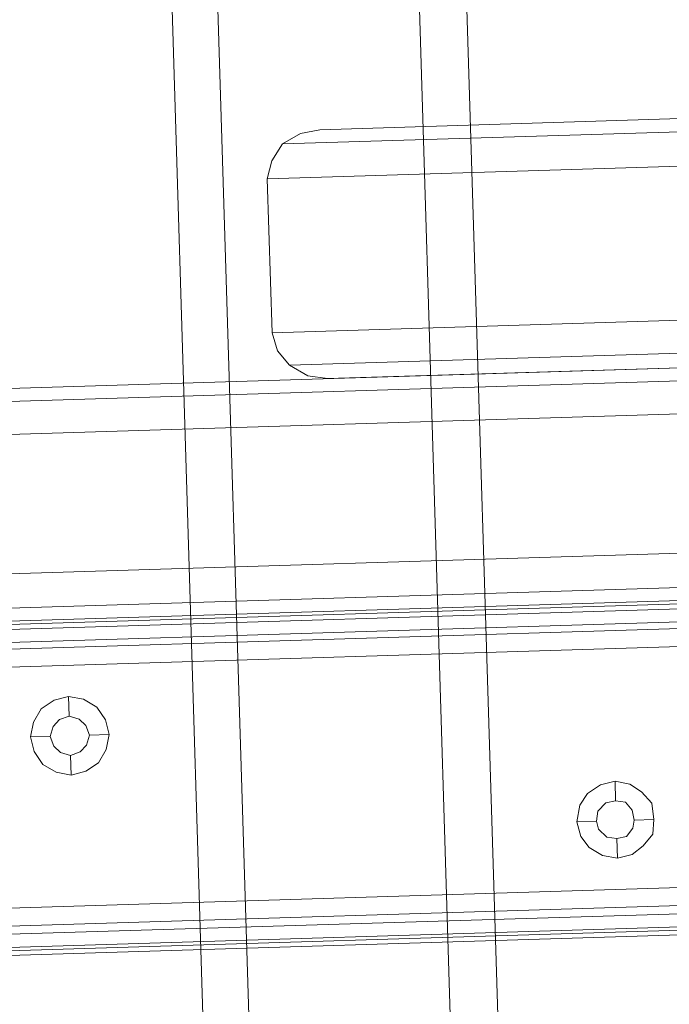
# Model space of a CAD drawing. Extents: x 147111805 to 147230536, y 410950310 to 411028142.
# Tile 6 of 256: x 147160847 to 147160931, y 410974387 to 410974514. Entities that reach past the tile are written whole.
import ezdxf

# ---------------------------------------------------------------- set-up
doc = ezdxf.new("R2010")
doc.units = 0
doc.header["$LTSCALE"] = 100
doc.layers.add('T--A9041--_VERHARDINGEN_Tegels', color=9, linetype='Continuous', transparency=0.3)
doc.layers.add('T--L9071--_TERREINMEUBILAIR_Stoelen', color=1, linetype='Continuous')

# ---------------------------------------------------------------- blocks, each defined once
blk = doc.blocks.new('Picknicktafel 180x160cm')
at = {"layer": 'T--L9071--_TERREINMEUBILAIR_Stoelen', "lineweight": 0}
for p, q in [((198.6396153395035, 0), (198.6396153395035, 1589.116922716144)), ((216.5826199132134, 0), (216.5826199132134, 1589.116922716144)), ((194.2066377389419, 1588.06145185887), (194.2066377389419, 1.055470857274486)), ((220.8045033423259, 1588.06145185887), (220.8045033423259, 1.055470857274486)), ((192.5178843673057, 3.588600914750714), (192.5178843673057, 1585.528321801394)), ((222.4932567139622, 3.588600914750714), (222.4932567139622, 1585.528321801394)), ((149.454673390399, 1311.316993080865), (149.454673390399, 1578.77330831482)), ((149.454673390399, 1578.77330831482), (149.454673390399, 1311.316993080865)), ((150.510144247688, 1578.77330831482), (150.510144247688, 1311.316993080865)), ((153.2543684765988, 1578.77330831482), (153.2543684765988, 1311.316993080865)), ((155.5764043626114, 1311.316993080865), (155.5764043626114, 1578.77330831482)), ((186.6072475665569, 1578.77330831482), (186.6072475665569, 1311.316993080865)), ((186.6072475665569, 1578.77330831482), (186.6072475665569, 1311.316993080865)), ((189.7736601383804, 1578.77330831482), (189.7736601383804, 1311.316993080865)), ((192.095696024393, 1578.77330831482), (192.095696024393, 1311.316993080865)), ((192.5178843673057, 1311.316993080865), (192.5178843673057, 1578.77330831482)), ((149.454673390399, 1329.259997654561), (149.454673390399, 1560.830303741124)), ((150.0879559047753, 1560.830303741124), (150.0879559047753, 1329.259997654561)), ((152.1988976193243, 1560.830303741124), (152.1988976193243, 1329.259997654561)), ((155.5764043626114, 1329.259997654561), (155.5764043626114, 1560.830303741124)), ((155.5764043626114, 1560.830303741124), (155.5764043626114, 1329.259997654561)), ((186.6072475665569, 1329.259997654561), (186.6072475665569, 1560.830303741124)), ((188.929283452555, 1560.830303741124), (188.929283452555, 1329.259997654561)), ((191.4624135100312, 1560.830303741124), (191.4624135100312, 1329.259997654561)), ((192.5178843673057, 1329.259997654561), (192.5178843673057, 1560.830303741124)), ((192.5178843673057, 1560.830303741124), (192.5178843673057, 1329.259997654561)), ((192.5178843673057, 1540.565263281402), (192.5178843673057, 48.55165943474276)), ((222.4932567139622, 1540.565263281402), (222.4932567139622, 48.55165943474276)), ((194.2066377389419, 1538.032133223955), (194.2066377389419, 51.08478949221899)), ((220.8045033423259, 1538.032133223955), (220.8045033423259, 51.08478949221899)), ((198.6396153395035, 52.14026034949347), (198.6396153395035, 1537.187756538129)), ((216.5826199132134, 1537.187756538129), (216.5826199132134, 52.14026034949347)), ((175.6303506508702, 1484.625307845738), (173.941597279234, 1483.569836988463)), ((177.5301981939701, 1485.047496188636), (175.6303506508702, 1484.625307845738)), ((179.43004573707, 1484.625307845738), (177.5301981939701, 1485.047496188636)), ((177.5301981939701, 1485.047496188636), (177.5301981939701, 1482.514366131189)), ((181.1187991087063, 1483.569836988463), (179.43004573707, 1484.625307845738)), ((173.941597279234, 1483.569836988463), (172.8861264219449, 1481.881083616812)), ((182.1742699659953, 1481.881083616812), (181.1187991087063, 1483.569836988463)), ((172.8861264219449, 1481.881083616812), (172.4639380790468, 1479.981236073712)), ((175.4192564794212, 1481.247801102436), (176.263633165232, 1482.092177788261)), ((176.263633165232, 1482.092177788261), (175.4192564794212, 1481.247801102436)), ((176.263633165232, 1482.092177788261), (177.5301981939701, 1482.514366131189)), ((177.5301981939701, 1482.514366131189), (176.263633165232, 1482.092177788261)), ((177.5301981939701, 1482.514366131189), (178.7967632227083, 1482.092177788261)), ((178.7967632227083, 1482.092177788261), (177.5301981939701, 1482.514366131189)), ((178.7967632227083, 1482.092177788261), (179.6411399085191, 1481.247801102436)), ((179.6411399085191, 1481.247801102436), (178.7967632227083, 1482.092177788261)), ((182.5964583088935, 1479.981236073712), (182.1742699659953, 1481.881083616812)), ((174.9970681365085, 1479.981236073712), (175.4192564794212, 1481.247801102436)), ((175.4192564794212, 1481.247801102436), (174.9970681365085, 1479.981236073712)), ((179.6411399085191, 1481.247801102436), (180.0633282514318, 1479.981236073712)), ((180.0633282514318, 1479.981236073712), (179.6411399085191, 1481.247801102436)), ((172.4639380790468, 1479.981236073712), (172.8861264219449, 1478.081388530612)), ((172.4639380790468, 1479.981236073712), (174.9970681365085, 1479.981236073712)), ((175.4192564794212, 1478.714671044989), (174.9970681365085, 1479.981236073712)), ((174.9970681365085, 1479.981236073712), (174.9970681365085, 1479.981236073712)), ((174.9970681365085, 1479.981236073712), (175.4192564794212, 1478.714671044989)), ((180.0633282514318, 1479.981236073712), (179.6411399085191, 1478.714671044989)), ((179.6411399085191, 1478.714671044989), (180.0633282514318, 1479.981236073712)), ((180.0633282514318, 1479.981236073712), (180.0633282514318, 1479.981236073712)), ((182.5964583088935, 1479.981236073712), (180.0633282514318, 1479.981236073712)), ((182.1742699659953, 1478.081388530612), (182.5964583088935, 1479.981236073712)), ((182.5964583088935, 1479.981236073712), (182.5964583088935, 1479.981236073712)), ((172.8861264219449, 1478.081388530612), (173.941597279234, 1476.392635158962)), ((176.263633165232, 1477.870294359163), (175.4192564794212, 1478.714671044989)), ((175.4192564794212, 1478.714671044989), (176.263633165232, 1477.870294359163)), ((177.5301981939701, 1477.448106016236), (176.263633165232, 1477.870294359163)), ((176.263633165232, 1477.870294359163), (177.5301981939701, 1477.448106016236)), ((178.7967632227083, 1477.870294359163), (177.5301981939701, 1477.448106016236)), ((177.5301981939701, 1477.448106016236), (178.7967632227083, 1477.870294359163)), ((179.6411399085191, 1478.714671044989), (178.7967632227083, 1477.870294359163)), ((178.7967632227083, 1477.870294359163), (179.6411399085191, 1478.714671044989)), ((181.1187991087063, 1476.392635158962), (182.1742699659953, 1478.081388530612)), ((177.5301981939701, 1474.914975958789), (177.5301981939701, 1477.448106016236)), ((173.941597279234, 1476.392635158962), (175.6303506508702, 1475.337164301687)), ((175.6303506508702, 1475.337164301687), (177.5301981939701, 1474.914975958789)), ((177.5301981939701, 1474.914975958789), (179.43004573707, 1475.337164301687)), ((179.43004573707, 1475.337164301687), (181.1187991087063, 1476.392635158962)), ((6.121730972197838, 1463.938079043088), (1794.089363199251, 1463.938079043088)), ((6.121730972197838, 1463.938079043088), (1794.089363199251, 1463.938079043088)), ((1794.089363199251, 1463.938079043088), (6.121730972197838, 1463.938079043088)), ((1794.089363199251, 1463.938079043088), (6.121730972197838, 1463.938079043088)), ((6.121730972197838, 1458.027442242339), (1794.089363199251, 1458.027442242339)), ((6.121730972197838, 1458.027442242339), (1794.089363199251, 1458.027442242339)), ((1794.089363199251, 1458.027442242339), (6.121730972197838, 1458.027442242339)), ((1794.089363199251, 1458.027442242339), (6.121730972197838, 1458.027442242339)), ((226.292951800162, 1451.694617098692), (224.3931042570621, 1450.21695789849)), ((228.6149876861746, 1452.327899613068), (226.292951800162, 1451.694617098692)), ((248.4578398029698, 1452.327899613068), (228.6149876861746, 1452.327899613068)), ((228.6149876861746, 1452.327899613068), (228.6149876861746, 1066.236660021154)), ((248.4578398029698, 1066.236660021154), (248.4578398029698, 1452.327899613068)), ((248.4578398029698, 1452.327899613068), (248.4578398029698, 1452.327899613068)), ((250.7798756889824, 1451.694617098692), (248.4578398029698, 1452.327899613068)), ((252.890817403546, 1450.21695789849), (250.7798756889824, 1451.694617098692)), ((224.3931042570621, 1450.21695789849), (222.9154450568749, 1447.894922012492)), ((224.3931042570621, 1450.21695789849), (224.3931042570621, 1064.336812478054)), ((254.1573824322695, 1447.894922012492), (252.890817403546, 1450.21695789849)), ((252.890817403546, 1450.21695789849), (252.890817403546, 1064.336812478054)), ((222.9154450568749, 1447.894922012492), (222.4932567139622, 1445.361791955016)), ((254.5795707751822, 1445.361791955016), (254.1573824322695, 1447.894922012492)), ((222.4932567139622, 1445.361791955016), (222.4932567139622, 1349.313943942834)), ((222.4932567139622, 1059.481646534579), (222.4932567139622, 1445.361791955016)), ((222.4932567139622, 1445.361791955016), (222.4932567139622, 1445.361791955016)), ((254.5795707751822, 1349.313943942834), (254.5795707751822, 1445.361791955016)), ((254.5795707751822, 1445.361791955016), (254.5795707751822, 1059.481646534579)), ((6.121730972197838, 1432.062859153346), (1794.089363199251, 1432.062859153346)), ((1794.089363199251, 1432.062859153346), (6.121730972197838, 1432.062859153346)), ((1794.089363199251, 1432.062859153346), (6.121730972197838, 1432.062859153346)), ((1794.089363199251, 1432.062859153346), (6.121730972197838, 1432.062859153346)), ((6.121730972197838, 1425.941128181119), (1794.089363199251, 1425.941128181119)), ((6.121730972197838, 1425.941128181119), (1794.089363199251, 1425.941128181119)), ((1794.089363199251, 1425.941128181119), (6.121730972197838, 1425.941128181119)), ((1794.089363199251, 1425.941128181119), (6.121730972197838, 1425.941128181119)), ((162.5425120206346, 1414.542042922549), (161.0648528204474, 1413.486572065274)), ((164.4423595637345, 1414.964231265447), (162.5425120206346, 1414.542042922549)), ((166.5533012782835, 1414.542042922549), (164.4423595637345, 1414.964231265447)), ((164.4423595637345, 1414.964231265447), (164.4423595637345, 1412.431101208)), ((168.0309604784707, 1413.486572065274), (166.5533012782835, 1414.542042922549)), ((161.0648528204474, 1413.486572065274), (160.0093819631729, 1411.797818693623)), ((169.0864313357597, 1411.797818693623), (168.0309604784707, 1413.486572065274)), ((162.3314178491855, 1411.164536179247), (163.38688870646, 1412.220007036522)), ((163.38688870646, 1412.220007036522), (162.3314178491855, 1411.164536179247)), ((163.38688870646, 1412.220007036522), (164.4423595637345, 1412.431101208)), ((164.4423595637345, 1412.431101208), (163.38688870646, 1412.220007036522)), ((164.4423595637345, 1412.431101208), (165.7089245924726, 1412.220007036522)), ((165.7089245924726, 1412.220007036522), (164.4423595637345, 1412.431101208)), ((165.7089245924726, 1412.220007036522), (166.7643954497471, 1411.164536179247)), ((166.7643954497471, 1411.164536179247), (165.7089245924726, 1412.220007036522)), ((160.0093819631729, 1411.797818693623), (159.5871936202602, 1409.897971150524)), ((162.1203236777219, 1409.897971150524), (162.3314178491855, 1411.164536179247)), ((162.3314178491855, 1411.164536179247), (162.1203236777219, 1409.897971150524)), ((166.7643954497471, 1411.164536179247), (166.9754896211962, 1409.897971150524)), ((166.9754896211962, 1409.897971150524), (166.7643954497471, 1411.164536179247)), ((169.5086196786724, 1409.897971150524), (169.0864313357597, 1411.797818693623)), ((159.5871936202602, 1409.897971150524), (160.0093819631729, 1407.998123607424)), ((159.5871936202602, 1409.897971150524), (162.1203236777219, 1409.897971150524)), ((162.3314178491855, 1408.6314061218), (162.1203236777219, 1409.897971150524)), ((162.1203236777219, 1409.897971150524), (162.1203236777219, 1409.897971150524)), ((162.1203236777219, 1409.897971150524), (162.3314178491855, 1408.6314061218)), ((166.9754896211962, 1409.897971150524), (166.7643954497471, 1408.6314061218)), ((166.7643954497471, 1408.6314061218), (166.9754896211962, 1409.897971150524)), ((166.9754896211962, 1409.897971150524), (166.9754896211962, 1409.897971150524)), ((169.5086196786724, 1409.897971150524), (166.9754896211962, 1409.897971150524)), ((169.0864313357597, 1407.998123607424), (169.5086196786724, 1409.897971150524)), ((169.5086196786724, 1409.897971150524), (169.5086196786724, 1409.897971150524)), ((163.38688870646, 1407.787029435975), (162.3314178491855, 1408.6314061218)), ((162.3314178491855, 1408.6314061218), (163.38688870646, 1407.787029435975)), ((166.7643954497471, 1408.6314061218), (165.7089245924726, 1407.787029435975)), ((165.7089245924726, 1407.787029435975), (166.7643954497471, 1408.6314061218)), ((160.0093819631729, 1407.998123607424), (161.0648528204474, 1406.520464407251)), ((164.4423595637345, 1407.575935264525), (163.38688870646, 1407.787029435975)), ((163.38688870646, 1407.787029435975), (164.4423595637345, 1407.575935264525)), ((165.7089245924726, 1407.787029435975), (164.4423595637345, 1407.575935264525)), ((164.4423595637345, 1407.575935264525), (165.7089245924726, 1407.787029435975)), ((164.4423595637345, 1405.042805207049), (164.4423595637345, 1407.575935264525)), ((168.0309604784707, 1406.520464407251), (169.0864313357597, 1407.998123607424)), ((161.0648528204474, 1406.520464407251), (162.5425120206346, 1405.253899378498)), ((166.5533012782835, 1405.253899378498), (168.0309604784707, 1406.520464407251)), ((162.5425120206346, 1405.253899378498), (164.4423595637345, 1405.042805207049)), ((164.4423595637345, 1405.042805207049), (166.5533012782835, 1405.253899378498))]:
    blk.add_line(p, q, dxfattribs=at)

msp = doc.modelspace()

# ---------------------------------------------------------------- hatches: boundary and pattern name
at = {"layer": 'T--A9041--_VERHARDINGEN_Tegels'}
h = msp.add_hatch(dxfattribs=at)
h.set_pattern_fill('ANSI37', color=256, scale=200, angle=45)
h.set_pattern_definition([(90, (0, 0), (-635, 0), []), (180, (0, 0), (0, -635), [])])
h.paths.add_polyline_path([(147171124.6155927, 410978496.7849257), (147171124.6155927, 410985174.1051784), (147175311.8159577, 410985174.1051784), (147179724.0163228, 410985174.1051784), (147179724.0163228, 410987548.1668265), (147175674.6155927, 410987550.9475302), (147175674.6155927, 410986269.3768906), (147173554.6155927, 410986269.3768906), (147173554.6155927, 410986569.3768906), (147175374.6155927, 410986569.3768906), (147175374.6155927, 410989649.3768906), (147175374.6155927, 410993004.2881792), (147173550.8201925, 410993004.2881792), (147173550.8201925, 410993134.3405678), (147165980.8201925, 410993134.3405678), (147159696.0572113, 410993137.1650009), (147159704.9791517, 410992687.6886738), (147159705.673752, 410992652.6955669), (147159710.6310576, 410990922.4531842), (147159740.006855, 410990923.0362831), (147159789.3234792, 410988438.5257165), (147159881.8045546, 410983779.4434608), (147160071.926593, 410974201.3302012), (147160091.7723167, 410973201.5271471), (147160156.2709204, 410969952.1672208), (147160833.6374897, 410969965.612699), (147162965.7175028, 410970007.9337059), (147169999.3319892, 410970147.5483757), (147172541.3312546, 410970198.0061296), (147177217.9100407, 410970290.8345047), (147177327.8883767, 410970293.0175343), (147177280.2586386, 410972692.5448644), (147177850.1463795, 410972703.8569272), (147179529.8155105, 410972737.1977439), (147180789.5630606, 410972762.4198964), (147181028.8837267, 410972767.3274566), (147181031.0428523, 410975911.5547846), (147179805.6507454, 410975912.3962522), (147178580.2586386, 410975912.3962522), (147178580.2586386, 410979449.1051784), (147177580.2586386, 410979449.1051784), (147177580.2586386, 410977681.1714507), (147177580.2586386, 410975913.2377229), (147171124.6155927, 410975913.2377229)])
h.paths.add_polyline_path([(147165184.9788649, 410982437.8420166), (147164184.9788649, 410982437.8420166), (147164184.9788649, 410983437.8420166), (147165184.9788649, 410983437.8420166)], flags=16)

# ---------------------------------------------------------------- block references
at = {"layer": 'T--L9071--_TERREINMEUBILAIR_Stoelen', "rotation": 91.75940092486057}
msp.add_blockref('Picknicktafel 180x160cm', (147162338.2311158, 410974289.7493508), dxfattribs=at)

doc.saveas('drawing.dxf')
